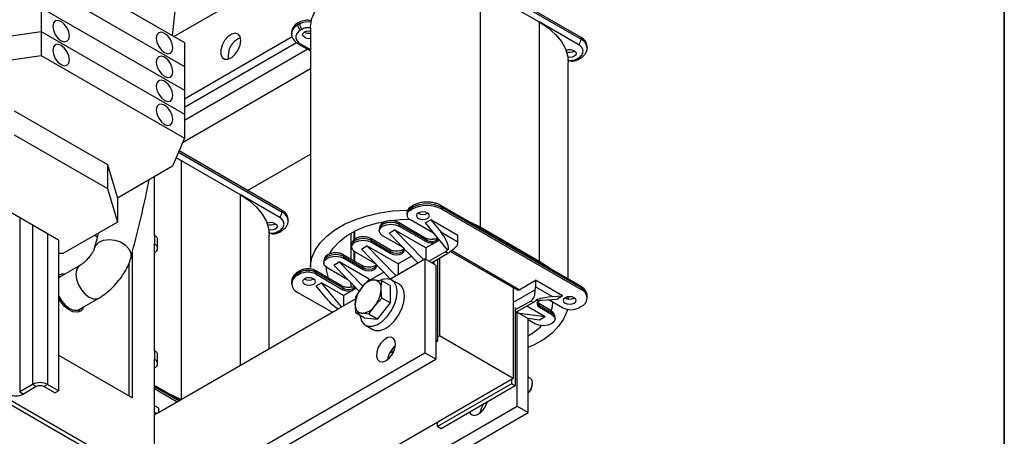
# Model space of a CAD drawing. Header units: millimetres. Extents: x 5 to 414, y 6 to 290.
# Tile 35 of 37: x 376 to 414, y 152 to 168. Entities that reach past the tile are written whole.
import ezdxf

# ---------------------------------------------------------------- set-up
doc = ezdxf.new("R2010")
doc.units = ezdxf.units.MM
doc.layers.add('SLD-0', color=7, linetype='Continuous')

msp = doc.modelspace()

# ---------------------------------------------------------------- linework, layer by layer
at = {"color": 7, "linetype": 'Continuous', "lineweight": 25}
for p, q in [((377.1539, 170.3047), (382.6269, 167.1452)), ((382.2287, 167.3751), (387.6544, 170.5073)), ((397.8085, 167.331), (392.4769, 170.4088)), ((392.4769, 170.3435), (397.8085, 167.2656)), ((377.1539, 169.3902), (382.6269, 166.2307)), ((393.9406, 169.2372), (393.9406, 160.092)), ((393.9406, 169.2372), (396.2034, 167.931)), ((377.1539, 168.4757), (377.1539, 167.5612)), ((377.1539, 168.4757), (382.6269, 165.3162)), ((387.0322, 167.9188), (386.9615, 167.878)), ((386.9615, 167.8126), (386.9615, 167.878)), ((386.9615, 167.8126), (387.0322, 167.8535)), ((387.0322, 167.8535), (387.0322, 167.9188)), ((387.1453, 167.6575), (387.0746, 167.6167)), ((387.4536, 167.6861), (387.4536, 158.5408)), ((396.2034, 167.931), (396.2034, 158.7857)), ((397.6954, 167.0697), (396.2034, 167.931)), ((375.2871, 167.2999), (377.1539, 167.5612)), ((377.1539, 167.5612), (382.6269, 164.4017)), ((377.1539, 167.5612), (377.1539, 166.6466)), ((382.6269, 164.9921), (386.7504, 167.3725)), ((386.7272, 167.5514), (386.7272, 167.4861)), ((386.7272, 167.4861), (386.7274, 167.4963)), ((387.2231, 167.5391), (387.2163, 167.5432)), ((397.8085, 167.2656), (397.8085, 167.331)), ((382.6269, 167.1452), (382.6269, 166.2307)), ((382.6269, 164.6655), (386.9169, 167.142)), ((386.9946, 167.0863), (387.4536, 166.8213)), ((387.0746, 167.0942), (387.4536, 166.8754)), ((398.0428, 166.9391), (398.0426, 166.9289)), ((398.0428, 166.9391), (398.0428, 167.0044)), ((375.2871, 166.3854), (377.1539, 166.6466)), ((377.1539, 166.6466), (382.6269, 163.4871)), ((382.6269, 164.1757), (387.3317, 166.8917)), ((397.6247, 166.5064), (397.6954, 166.5472)), ((397.7046, 166.4984), (397.7754, 166.5393)), ((382.556, 163.3182), (387.4536, 166.1455)), ((382.6269, 166.2307), (382.6269, 165.3162)), ((397.3164, 158.0993), (397.3164, 166.3798)), ((382.6269, 165.3162), (382.6269, 164.4017)), ((376.1215, 164.5321), (379.6854, 162.4748)), ((382.6269, 164.4017), (382.6269, 163.4871)), ((376.1215, 163.6176), (379.6854, 161.5603)), ((382.6269, 163.4871), (382.1744, 162.4095)), ((382.4015, 162.9504), (386.3675, 160.6609)), ((386.3675, 160.7262), (382.4236, 163.003)), ((385.0452, 161.4896), (387.4536, 162.8799)), ((379.6854, 162.4748), (379.6854, 161.5603)), ((379.6854, 162.4748), (380.0672, 161.193)), ((382.1744, 162.4095), (380.0672, 161.193)), ((382.3108, 162.7343), (382.4996, 162.6325)), ((382.4996, 162.6325), (382.3132, 162.7401)), ((382.4996, 162.6325), (382.4996, 153.4872)), ((382.4996, 162.6325), (384.7624, 161.3262)), ((381.4885, 159.761), (381.4885, 162.0135)), ((377.8115, 159.5886), (373.6749, 161.9766)), ((379.6854, 161.5603), (380.0672, 160.2785)), ((386.2544, 160.4649), (384.7624, 161.3262)), ((384.7624, 161.3262), (384.7624, 154.7934)), ((380.0672, 161.193), (380.0672, 160.2785)), ((391.3787, 160.9122), (391.308, 160.8714)), ((397.7754, 157.8344), (392.4438, 160.9122)), ((386.3675, 160.6609), (386.3675, 160.7262)), ((391.143, 160.6145), (391.143, 160.5491)), ((391.3455, 160.839), (391.2748, 160.7981)), ((391.2748, 160.7981), (391.2748, 160.7328)), ((391.2748, 160.7328), (391.3455, 160.7736)), ((391.3455, 160.839), (391.3455, 160.7736)), ((392.4769, 160.839), (392.4769, 160.7736)), ((397.8085, 157.7611), (392.4769, 160.839)), ((392.4769, 160.7736), (397.8085, 157.6958)), ((376.3266, 160.4459), (376.3266, 153.7829)), ((376.8216, 160.1601), (376.8216, 154.0686)), ((380.0672, 160.2785), (378.0024, 159.0866)), ((386.6018, 160.3343), (386.6016, 160.3241)), ((386.6018, 160.3343), (386.6018, 160.3997)), ((391.8427, 159.6672), (390.8174, 160.2591)), ((390.8506, 160.1205), (390.8506, 160.1858)), ((390.8506, 160.1858), (391.8759, 159.5939)), ((390.8506, 160.1205), (391.8759, 159.5286)), ((392.1592, 159.8549), (391.2748, 160.3654)), ((391.8405, 160.243), (392.0527, 160.3654)), ((391.8405, 160.243), (392.682, 159.2183)), ((393.0921, 159.7654), (392.0527, 160.3654)), ((392.0527, 160.3654), (392.4351, 159.8997)), ((377.3873, 159.8336), (377.3873, 154.0686)), ((379.1981, 159.7768), (379.2979, 159.7192)), ((381.4885, 159.761), (381.4885, 159.4344)), ((385.8754, 155.436), (385.8754, 159.7751)), ((386.1837, 159.9016), (386.2544, 159.9424)), ((386.2637, 159.8937), (386.3344, 159.9345)), ((388.9909, 159.8471), (388.9909, 158.8643)), ((389.1172, 159.9161), (389.1172, 159.5911)), ((389.1464, 159.619), (389.1464, 159.9311)), ((390.0824, 160.0021), (390.0824, 159.9368)), ((390.9566, 159.3245), (390.2142, 159.7531)), ((390.4617, 159.8552), (390.6738, 159.9776)), ((391.5652, 158.7205), (390.4617, 159.8552)), ((391.8688, 159.2878), (390.6738, 159.9776)), ((391.7773, 158.843), (390.6738, 159.9776)), ((392.4351, 159.8997), (393.0921, 159.5204)), ((393.0921, 159.5204), (393.0921, 159.7654)), ((393.9406, 160.092), (396.2034, 158.7857)), ((377.8115, 159.5886), (377.8115, 153.8237)), ((381.4885, 155.3517), (381.4885, 159.4344)), ((381.6056, 159.2711), (381.6056, 159.5978)), ((389.0217, 159.3898), (389.0217, 159.3245)), ((389.401, 159.2429), (389.6131, 159.3653)), ((390.8081, 158.6755), (389.6131, 159.3653)), ((390.7166, 158.2307), (389.6131, 159.3653)), ((390.4992, 159.2182), (389.7568, 159.6468)), ((389.7899, 159.5082), (389.7899, 159.5735)), ((389.7899, 159.5735), (390.5324, 159.1449)), ((389.7899, 159.5082), (390.5324, 159.0796)), ((392.2388, 159.5013), (391.8688, 159.2878)), ((391.8759, 159.5939), (391.8759, 159.5286)), ((392.153, 159.6134), (392.1136, 159.6052)), ((392.2812, 159.6209), (392.153, 159.6134)), ((392.3474, 159.5641), (392.2388, 159.5013)), ((392.286, 159.7005), (392.286, 159.6326)), ((392.3817, 159.5839), (392.3474, 159.5641)), ((377.8115, 159.0866), (378.0024, 159.0866)), ((380.6399, 153.5553), (380.6399, 159.1077)), ((389.4386, 158.6059), (388.6961, 159.0345)), ((389.1172, 159.1645), (389.1172, 158.7914)), ((389.1464, 158.7745), (389.1464, 159.145)), ((389.896, 158.7122), (389.1535, 159.1408)), ((389.401, 159.2429), (390.5045, 158.1082)), ((390.5324, 159.0796), (390.5324, 159.1449)), ((391.8688, 159.2878), (391.8688, 158.8468)), ((391.9819, 158.7815), (392.6113, 159.1448)), ((392.0809, 158.7244), (392.7103, 159.0877)), ((392.7103, 159.0877), (392.6113, 159.1448)), ((392.7346, 159.2486), (392.682, 159.2183)), ((392.8118, 159.1547), (395.3597, 157.6838)), ((395.4397, 157.6917), (392.8522, 159.1854)), ((378.6269, 158.6155), (377.8748, 158.1814)), ((380.4985, 158.6738), (380.4985, 153.6369)), ((387.9611, 158.7775), (387.9611, 158.7122)), ((388.3403, 158.6306), (388.5525, 158.753)), ((388.3403, 158.6306), (389.3141, 157.6292)), ((389.696, 158.0929), (388.5525, 158.753)), ((388.5525, 158.753), (389.4572, 157.8228)), ((388.7292, 158.8959), (388.7292, 158.9612)), ((388.7292, 158.9612), (389.4717, 158.5326)), ((388.7292, 158.8959), (389.4717, 158.4673)), ((390.4828, 158.0957), (391.8264, 158.8713)), ((391.321, 158.9715), (390.8081, 158.6755)), ((390.8081, 158.6755), (390.8081, 158.2835)), ((391.8264, 158.8713), (391.8264, 155.2785)), ((392.2506, 158.6264), (391.8264, 158.8713)), ((392.1729, 158.7774), (392.1729, 158.6713)), ((392.2506, 158.6264), (392.2506, 155.0336)), ((392.3143, 158.8591), (392.3143, 155.7236)), ((392.385, 158.8999), (392.385, 155.9277)), ((387.0322, 158.3489), (386.9615, 158.3081)), ((386.9615, 158.3081), (386.9615, 158.2428)), ((386.9615, 158.2428), (387.0322, 158.2836)), ((387.0653, 158.4222), (386.9946, 158.3814)), ((387.0322, 158.3489), (387.0322, 158.2836)), ((388.6607, 157.8303), (387.6354, 158.4222)), ((387.6686, 158.2836), (387.6686, 158.3489)), ((387.6686, 158.3489), (388.6939, 157.757)), ((387.6686, 158.2836), (388.6939, 157.6917)), ((388.8834, 158.0721), (388.0929, 158.5285)), ((389.4717, 158.4673), (389.4717, 158.5326)), ((390.2604, 158.3592), (389.7475, 158.0632)), ((386.7272, 157.9815), (386.7272, 157.9162)), ((387.5378, 158.0816), (387.52, 158.1326)), ((387.6686, 157.8346), (387.8807, 157.957)), ((388.7222, 157.4713), (387.8807, 157.957)), ((388.6403, 157.032), (387.8807, 157.957)), ((388.9909, 157.9616), (388.9909, 157.7822)), ((389.6905, 158.07), (389.4151, 157.7782)), ((389.6905, 158.07), (389.9101, 158.064)), ((389.9101, 158.064), (390.1855, 158.0257)), ((390.497, 157.8459), (390.1855, 158.0257)), ((390.8414, 157.9003), (390.5586, 158.0635)), ((395.4397, 157.6917), (396.0619, 158.0509)), ((397.1014, 157.4509), (396.0619, 158.0509)), ((396.0619, 158.0509), (396.0619, 157.806)), ((388.2838, 156.8263), (386.9615, 157.5897)), ((388.0511, 157.3688), (387.6686, 157.8346)), ((388.6939, 157.6917), (388.6939, 157.757)), ((389.0568, 157.6644), (388.7222, 157.4713)), ((389.1654, 157.7271), (389.0568, 157.6644)), ((389.1997, 157.7469), (389.1654, 157.7271)), ((389.4151, 157.7782), (389.1955, 157.4543)), ((390.497, 157.8459), (390.497, 157.1859)), ((395.2134, 157.7682), (395.2134, 154.2949)), ((396.0441, 157.6813), (395.2134, 157.2018)), ((396.0619, 157.806), (396.7189, 157.4267)), ((397.8085, 157.7611), (397.8085, 157.6958)), ((378.5967, 156.9308), (379.3488, 157.365)), ((381.4885, 152.9033), (389.1816, 157.3445)), ((388.7222, 157.4713), (388.7222, 157.0793)), ((389.9101, 157.074), (390.1855, 157.3657)), ((390.497, 157.1859), (390.002, 156.5702)), ((390.497, 157.1859), (390.1855, 157.3657)), ((395.8781, 157.2589), (395.2841, 156.916)), ((395.9771, 157.2018), (395.2841, 156.8017)), ((395.9771, 157.2018), (395.8781, 157.2589)), ((396.0734, 157.2769), (396.8893, 157.3284)), ((396.644, 156.8955), (396.1844, 157.1608)), ((397.1014, 157.0018), (396.6418, 157.2672)), ((396.7189, 157.4267), (397.1014, 157.4509)), ((397.1014, 157.4509), (396.8893, 157.3284)), ((397.303, 157.4184), (397.3124, 157.335)), ((397.3164, 157.3344), (397.3164, 157.4204)), ((398.0428, 157.3692), (398.0428, 157.4345)), ((381.6511, 152.9973), (388.5201, 156.9627)), ((388.4946, 156.9775), (388.5202, 156.9627)), ((389.4151, 156.7882), (389.1955, 156.7943)), ((389.5071, 156.6144), (389.1955, 156.7943)), ((389.6905, 156.75), (389.4151, 156.7882)), ((389.6905, 156.75), (389.9101, 157.074)), ((390.002, 156.5702), (389.6905, 156.75)), ((395.2841, 157.0093), (395.2841, 154.0091)), ((395.2841, 156.7854), (395.3619, 156.8303)), ((395.3043, 156.797), (395.2841, 156.7996)), ((395.3619, 153.2375), (395.3619, 156.8303)), ((395.3619, 156.8303), (395.7862, 156.5853)), ((396.4296, 156.6549), (395.4518, 156.7784)), ((396.4296, 156.6549), (395.7297, 157.0589)), ((396.2175, 157.0222), (396.2175, 157.0876)), ((396.2175, 157.0876), (396.6771, 156.8222)), ((396.2175, 157.0222), (396.6771, 156.7569)), ((396.6771, 156.8222), (396.6771, 156.7569)), ((397.8085, 157.0427), (397.7378, 157.0018)), ((389.5071, 156.6144), (390.002, 156.5702)), ((396.2175, 156.5324), (395.7828, 156.5873)), ((395.7862, 152.9926), (395.7862, 156.5853)), ((396.0407, 156.3895), (395.7862, 156.5365)), ((396.4296, 156.6549), (396.2175, 156.5324)), ((396.8089, 156.5732), (396.8089, 156.6385)), ((389.5587, 156.3314), (389.8415, 156.1682)), ((392.3143, 155.7236), (392.2506, 155.7603)), ((392.3143, 155.7236), (392.2506, 155.6868)), ((392.385, 155.9277), (392.3143, 155.8869)), ((395.2134, 154.2949), (392.385, 155.9277)), ((372.8618, 155.2693), (381.4885, 150.2892)), ((374.0073, 144.9918), (391.8264, 155.2785)), ((381.4885, 155.3517), (381.4885, 155.0251)), ((392.2506, 155.0336), (391.8264, 155.2785)), ((381.3329, 150.1994), (372.7062, 155.1795)), ((372.7204, 155.1876), (381.3471, 150.2075)), ((374.4315, 144.7468), (392.2506, 155.0336)), ((377.8115, 155.1881), (380.6399, 153.5553)), ((381.4885, 150.6158), (381.4885, 155.0251)), ((381.6056, 154.8618), (381.6056, 155.1884)), ((395.2134, 154.2949), (380.944, 146.0573)), ((395.1427, 154.0908), (392.3143, 152.458)), ((395.1427, 154.2541), (395.1427, 154.0908)), ((395.2841, 154.0091), (395.1427, 154.0908)), ((395.8547, 154.3133), (395.7862, 154.3529)), ((395.9376, 154.0601), (395.9376, 154.1302)), ((376.8216, 154.0686), (376.3266, 153.7829)), ((376.3266, 153.7829), (376.468, 153.7012)), ((376.963, 153.987), (376.468, 153.7012)), ((376.963, 153.987), (376.8216, 154.0686)), ((377.3873, 154.0686), (377.2458, 153.987)), ((377.6701, 153.742), (377.2458, 153.987)), ((377.8115, 153.8237), (377.3873, 154.0686)), ((377.6701, 153.742), (377.8115, 153.8237)), ((382.4617, 153.4653), (381.4885, 154.0271)), ((382.4148, 153.4382), (381.4885, 153.973)), ((381.4885, 153.9077), (382.3582, 153.4056)), ((395.2841, 154.0091), (392.4557, 152.3763)), ((382.4996, 153.4872), (382.4997, 153.4872)), ((377.5428, 142.9507), (395.3619, 153.2375)), ((377.9671, 142.7058), (395.7862, 152.9926)), ((381.6511, 153.1606), (381.4885, 153.2545)), ((381.4885, 153.0096), (381.5805, 152.9565)), ((381.6511, 152.9972), (381.6511, 153.1606)), ((395.3619, 153.2375), (395.7862, 152.9926)), ((392.3143, 152.458), (392.3143, 152.6213)), ((392.4557, 152.3763), (392.3143, 152.458))]:
    msp.add_line(p, q, dxfattribs=at)
at = {"color": 7, "linetype": 'Continuous', "lineweight": 25, "flags": 128}
for points in [[(387.4536, 167.6861), (387.4558, 167.761), (387.5089, 168.0588), (387.6317, 168.3497), (387.8219, 168.6282), (388.0761, 168.8892), (388.3895, 169.1278), (388.7562, 169.3395), (389.1695, 169.5204), (389.6216, 169.6671), (390.1041, 169.777), (390.608, 169.8479), (391.1239, 169.8785), (391.6422, 169.8683), (392.1533, 169.8174), (392.6477, 169.7268), (393.116, 169.5982), (393.5497, 169.434), (393.9406, 169.2372)], [(377.9105, 167.9491), (377.7887, 167.9914), (377.6855, 167.9714), (377.6165, 167.892), (377.5923, 167.7653), (377.6165, 167.6107), (377.6855, 167.4517), (377.7887, 167.3125), (377.9105, 167.2142), (378.0323, 167.1719), (378.1355, 167.1919), (378.2045, 167.2713), (378.2287, 167.398), (378.2045, 167.5526), (378.1355, 167.7116), (378.0323, 167.8508), (377.9105, 167.9491)], [(396.2034, 167.931), (396.5442, 167.7053), (396.8287, 167.455), (397.0514, 167.1846), (397.2083, 166.8992), (397.2964, 166.6041), (397.3164, 166.3798)], [(381.8703, 167.4922), (381.7485, 167.5345), (381.6453, 167.5145), (381.5763, 167.4351), (381.5521, 167.3085), (381.5763, 167.1539), (381.6453, 166.9948), (381.7485, 166.8556), (381.8703, 166.7573), (381.9921, 166.715), (382.0953, 166.735), (382.1643, 166.8144), (382.1885, 166.9411), (382.1643, 167.0957), (382.0953, 167.2547), (381.9921, 167.3939), (381.8703, 167.4922)], [(384.7907, 167.221), (384.7644, 167.3681), (384.6892, 167.465), (384.5751, 167.4986), (384.4376, 167.4644), (384.2953, 167.367), (384.1674, 167.2196), (384.0711, 167.0421), (384.0195, 166.8583), (384.0195, 166.6933), (384.0711, 166.5692), (384.1674, 166.5028), (384.2953, 166.5031), (384.4376, 166.5701), (384.5751, 166.6946), (384.6892, 166.8599), (384.7644, 167.0436), (384.7907, 167.221)], [(387.2231, 167.3432), (387.1689, 167.39), (387.1499, 167.4452), (387.1689, 167.5005), (387.2231, 167.5473), (387.3042, 167.5786), (387.3999, 167.5896), (387.4536, 167.5862)], [(377.9105, 167.0346), (377.7887, 167.0769), (377.6855, 167.0568), (377.6165, 166.9774), (377.5923, 166.8508), (377.6165, 166.6962), (377.6855, 166.5372), (377.7887, 166.3979), (377.9105, 166.2997), (378.0323, 166.2574), (378.1355, 166.2774), (378.2045, 166.3568), (378.2287, 166.4834), (378.2045, 166.638), (378.1355, 166.7971), (378.0323, 166.9363), (377.9105, 167.0346)], [(381.8703, 166.5777), (381.7485, 166.62), (381.6453, 166.5999), (381.5763, 166.5206), (381.5521, 166.3939), (381.5763, 166.2393), (381.6453, 166.0803), (381.7485, 165.9411), (381.8703, 165.8428), (381.9921, 165.8005), (382.0953, 165.8205), (382.1643, 165.8999), (382.1885, 166.0265), (382.1643, 166.1811), (382.0953, 166.3402), (381.9921, 166.4794), (381.8703, 166.5777)], [(397.5469, 166.8207), (397.6011, 166.7739), (397.6201, 166.7186), (397.6011, 166.6634), (397.5469, 166.6166), (397.4658, 166.5853), (397.3701, 166.5743), (397.3005, 166.58)], [(381.8703, 165.6632), (381.7485, 165.7055), (381.6453, 165.6854), (381.5763, 165.606), (381.5521, 165.4794), (381.5763, 165.3248), (381.6453, 165.1658), (381.7485, 165.0265), (381.8703, 164.9283), (381.9921, 164.8859), (382.0953, 164.906), (382.1643, 164.9854), (382.1885, 165.112), (382.1643, 165.2666), (382.0953, 165.4256), (381.9921, 165.5649), (381.8703, 165.6632)], [(381.8703, 164.7486), (381.7485, 164.791), (381.6453, 164.7709), (381.5763, 164.6915), (381.5521, 164.5649), (381.5763, 164.4103), (381.6453, 164.2513), (381.7485, 164.112), (381.8703, 164.0137), (381.9921, 163.9714), (382.0953, 163.9915), (382.1643, 164.0709), (382.1885, 164.1975), (382.1643, 164.3521), (382.0953, 164.5111), (381.9921, 164.6504), (381.8703, 164.7486)], [(384.7624, 161.3262), (385.1032, 161.1006), (385.3877, 160.8502), (385.6104, 160.5798), (385.7673, 160.2945), (385.8555, 159.9994), (385.8754, 159.7751)], [(387.4536, 158.5408), (387.4558, 158.6157), (387.5089, 158.9135), (387.6317, 159.2044), (387.8219, 159.483), (388.0761, 159.7439), (388.3895, 159.9825), (388.7562, 160.1942), (389.1695, 160.3751), (389.6216, 160.5219), (390.1041, 160.6317), (390.608, 160.7026), (391.1239, 160.7332), (391.1661, 160.7339)], [(391.9324, 160.6226), (391.8513, 160.6539), (391.7557, 160.6649), (391.66, 160.6539), (391.5789, 160.6226), (391.5247, 160.5758), (391.5057, 160.5206), (391.5247, 160.4653), (391.5789, 160.4185), (391.66, 160.3872), (391.7557, 160.3762), (391.8513, 160.3872), (391.9324, 160.4185), (391.9866, 160.4653), (392.0057, 160.5206), (391.9866, 160.5758), (391.9324, 160.6226)], [(386.1059, 160.2159), (386.1601, 160.1691), (386.1791, 160.1139), (386.1601, 160.0587), (386.1059, 160.0118), (386.0248, 159.9805), (385.9291, 159.9696), (385.8595, 159.9753)], [(388.1936, 159.0811), (388.3206, 159.2795), (388.5441, 159.5236), (388.8281, 159.7458), (389.1663, 159.941), (389.5511, 160.105), (389.974, 160.234), (390.4254, 160.3252), (390.8953, 160.3765), (391.2399, 160.3881)], [(390.8506, 160.1858), (390.7046, 160.2422), (390.5324, 160.2619), (390.3602, 160.2422), (390.2142, 160.1858), (390.1166, 160.1016), (390.0824, 160.0021)], [(390.2142, 159.7531), (390.1166, 159.8374), (390.0824, 159.9368), (390.1166, 160.0362), (390.2142, 160.1205), (390.3602, 160.1768), (390.5324, 160.1966), (390.7046, 160.1768), (390.8506, 160.1205)], [(393.4523, 160.33), (393.5497, 160.2888), (393.9406, 160.092)], [(379.1815, 159.2691), (379.2361, 159.386), (379.3605, 159.5051), (379.5358, 159.5829), (379.7446, 159.6117), (379.9666, 159.5889), (380.1801, 159.5165), (380.3641, 159.4017), (380.5006, 159.2558), (380.5763, 159.0929), (380.5837, 158.9292), (380.5768, 158.8974)], [(389.7899, 159.5735), (389.6439, 159.6298), (389.4717, 159.6496), (389.2995, 159.6298), (389.1535, 159.5735), (389.056, 159.4893), (389.0217, 159.3898)], [(389.1535, 159.1408), (389.056, 159.2251), (389.0217, 159.3245), (389.056, 159.4239), (389.1535, 159.5082), (389.2995, 159.5645), (389.4717, 159.5843), (389.6439, 159.5645), (389.7899, 159.5082)], [(392.3474, 159.5641), (392.3685, 159.5897), (392.3722, 159.5956)], [(388.7292, 158.9612), (388.5833, 159.0175), (388.4111, 159.0373), (388.2388, 159.0175), (388.0929, 158.9612), (387.9953, 158.8769), (387.9611, 158.7775)], [(390.5324, 159.0796), (390.6297, 159.0421), (390.7445, 159.0289), (390.8593, 159.0421), (390.9566, 159.0796), (391.0217, 159.1358), (391.0445, 159.2021), (391.0217, 159.2683), (390.9566, 159.3245)], [(390.5324, 159.1449), (390.6297, 159.1074), (390.7445, 159.0942), (390.8593, 159.1074), (390.9566, 159.1449), (391.0217, 159.2011), (391.0391, 159.2347)], [(378.6267, 158.6154), (378.5748, 158.5752), (378.5023, 158.4527), (378.4773, 158.2849), (378.5023, 158.0884), (378.5748, 157.8822), (378.6877, 157.6865), (378.8301, 157.5207), (378.9878, 157.4007), (379.1456, 157.3385), (379.2879, 157.3401), (379.349, 157.3651)], [(388.0929, 158.5285), (387.9953, 158.6128), (387.9611, 158.7122), (387.9953, 158.8116), (388.0929, 158.8959), (388.2388, 158.9522), (388.4111, 158.972), (388.5833, 158.9522), (388.7292, 158.8959)], [(389.4717, 158.4673), (389.569, 158.4297), (389.6838, 158.4166), (389.7986, 158.4297), (389.896, 158.4673), (389.961, 158.5235), (389.9838, 158.5898), (389.961, 158.656), (389.896, 158.7122)], [(389.4717, 158.5326), (389.569, 158.4951), (389.6838, 158.4819), (389.7986, 158.4951), (389.896, 158.5326), (389.961, 158.5888), (389.9785, 158.6224)], [(396.2034, 158.7857), (396.5442, 158.5601), (396.6157, 158.5038)], [(377.8115, 158.2035), (377.8877, 158.2018), (377.9057, 158.1992)], [(377.8748, 158.1814), (377.8228, 158.141), (377.8115, 158.1289)], [(387.2231, 157.904), (387.3042, 157.8727), (387.3999, 157.8617), (387.4956, 157.8727), (387.5767, 157.904), (387.6309, 157.9508), (387.6499, 158.006), (387.6309, 158.0612), (387.5767, 158.1081), (387.4956, 158.1394), (387.3999, 158.1503), (387.3042, 158.1394), (387.2231, 158.1081), (387.1689, 158.0612), (387.1499, 158.006), (387.1689, 157.9508), (387.2231, 157.904)], [(389.3558, 156.7017), (389.3583, 156.6804), (389.4106, 156.4966), (389.511, 156.3648), (389.652, 156.2947), (389.8231, 156.2916), (390.0117, 156.3557), (390.2038, 156.4822), (390.3852, 156.6618), (390.5423, 156.881), (390.6635, 157.1238), (390.7399, 157.372), (390.7657, 157.6073), (390.7391, 157.8122), (390.6621, 157.9715), (390.5402, 158.0734), (390.3827, 158.1103), (390.2011, 158.0795), (390.129, 158.0506)], [(389.8415, 156.1682), (389.9348, 156.1315), (390.106, 156.1283), (390.2946, 156.1924), (390.4867, 156.3189), (390.668, 156.4985), (390.8251, 156.7178), (390.9463, 156.9605), (391.0227, 157.2087), (391.0486, 157.444), (391.022, 157.6489), (390.9449, 157.8082), (390.8414, 157.9003)], [(389.1895, 157.7574), (389.1865, 157.7528), (389.1654, 157.7271)], [(377.8115, 157.4732), (377.8228, 157.448), (377.9357, 157.2524), (378.078, 157.0865), (378.2358, 156.9666), (378.3935, 156.9044), (378.5359, 156.906), (378.5967, 156.9308)], [(378.7691, 157.0303), (378.7454, 156.9785), (378.6505, 156.8724), (378.5186, 156.8271), (378.3617, 156.8466), (378.1935, 156.9291), (378.0291, 157.0673), (377.8831, 157.249), (377.8115, 157.369)], [(396.2634, 157.2889), (396.2175, 157.2672), (396.1525, 157.211), (396.1296, 157.1447), (396.1525, 157.0784), (396.2175, 157.0222)], [(396.135, 157.1774), (396.1525, 157.1438), (396.2175, 157.0876)], [(396.6418, 157.2672), (396.5444, 157.3047), (396.538, 157.3062)], [(396.7164, 157.2346), (396.6962, 157.0277), (396.6518, 156.8655)], [(397.5469, 157.3815), (397.4658, 157.4128), (397.3701, 157.4237), (397.2744, 157.4128), (397.1933, 157.3815), (397.1391, 157.3346), (397.1201, 157.2794), (397.1391, 157.2242), (397.1933, 157.1774), (397.2744, 157.1461), (397.3701, 157.1351), (397.4658, 157.1461), (397.5469, 157.1774), (397.6011, 157.2242), (397.6201, 157.2794), (397.6011, 157.3346), (397.5469, 157.3815)], [(378.6276, 156.9487), (378.604, 156.8968), (378.5587, 156.8334)], [(397.2815, 156.9383), (397.2611, 156.8618), (397.1383, 156.5709), (396.948, 156.2924), (396.6939, 156.0314), (396.3805, 155.7928), (396.0137, 155.5811), (395.7862, 155.4752)], [(396.6771, 156.7569), (396.7747, 156.6726), (396.8089, 156.5732), (396.7747, 156.4738), (396.6771, 156.3895), (396.5311, 156.3332), (396.3589, 156.3134), (396.1867, 156.3332), (396.0407, 156.3895)], [(396.8089, 156.6385), (396.7747, 156.738), (396.6771, 156.8222)], [(390.3415, 154.9765), (390.4743, 155.0819), (390.5892, 155.2304), (390.6706, 155.4019), (390.7076, 155.5733), (390.6951, 155.7215), (390.6349, 155.8264), (390.535, 155.8739), (390.409, 155.8575), (390.2739, 155.7795), (390.1479, 155.6504), (390.048, 155.4876), (389.9878, 155.3132), (389.9753, 155.1506), (390.0123, 155.0219), (390.0937, 154.9443), (390.2086, 154.9285), (390.3415, 154.9765)], [(390.6117, 155.2692), (390.5186, 155.2917), (390.5031, 155.3019)], [(390.6, 155.2693), (390.5865, 155.2947), (390.5623, 155.3925)], [(395.8547, 154.3133), (395.8547, 154.3133), (395.916, 154.2428), (395.9376, 154.1302), (395.916, 153.9928), (395.8547, 153.8514), (395.7862, 153.7536)], [(382.0113, 153.7253), (382.1087, 153.684), (382.4996, 153.4872)], [(393.5376, 153.0009), (393.6053, 152.9172), (393.7131, 152.8854), (393.8431, 152.9177), (393.9776, 153.0098), (394.0986, 153.1492), (394.1896, 153.3171), (394.2164, 153.3927)]]:
    msp.add_lwpolyline(points, dxfattribs=at)
at = {"color": 7, "linetype": 'Continuous', "lineweight": 25}
for centre, radius, start, end in [((387.1275, 167.5115), 0.4024, 114.37466, 174.3052), ((387.1303, 167.4429), 0.4064, 114.53795, 172.45367), ((387.2071, 167.8238), 0.2459, 182.60548, 237.39452), ((387.3507, 167.3019), 0.6942, 78.55535, 117.30694), ((387.3502, 167.2378), 0.6929, 79.60724, 117.31622), ((387.2778, 167.8646), 0.2459, 182.60548, 237.39452), ((385.0471, 166.624), 0.7491, 110.97134, 189.03404), ((387.3997, 167.8832), 0.3868, 242.83139, 278.01188), ((387.3997, 167.6873), 0.3868, 242.83139, 278.01188), ((397.6424, 166.9645), 0.4024, 5.6948, 65.62534), ((387.0276, 167.1602), 0.081, 246.99202, 305.50346), ((397.5629, 167.2768), 0.2459, 302.60548, 357.39452), ((397.6424, 166.8992), 0.4024, 5.6948, 65.62534), ((397.3687, 166.4717), 0.3918, 62.94879, 110.38653), ((397.3693, 167.1478), 0.379, 251.65319, 299.10488), ((397.7424, 166.613), 0.0809, 234.47392, 293.26377), ((397.6717, 166.5722), 0.0809, 234.46509, 293.36391), ((391.3532, 160.8068), 0.0789, 125.01333, 186.29885), ((391.4235, 160.8477), 0.0785, 123.95942, 186.3945), ((391.9112, 159.7472), 1.2296, 62.60967, 117.39033), ((391.9112, 159.6819), 1.2296, 62.60967, 117.39033), ((392.399, 160.8477), 0.0784, 353.58215, 56.30067), ((386.1219, 160.6721), 0.2459, 302.60548, 357.39452), ((386.2015, 160.3597), 0.4024, 5.6948, 65.62534), ((386.2015, 160.2944), 0.4024, 5.6948, 65.62534), ((391.3682, 160.592), 0.2263, 114.37466, 174.3052), ((391.3446, 160.5491), 0.1965, 110.78342, 249.21658), ((391.7557, 160.9307), 0.3621, 239.54613, 300.45387), ((385.9277, 159.867), 0.3918, 62.94879, 110.38653), ((385.9283, 160.543), 0.379, 251.65319, 299.10488), ((390.7725, 160.1946), 0.0786, 353.63406, 55.72409), ((381.4054, 159.5778), 0.2012, 5.6948, 65.62534), ((386.2307, 159.9674), 0.0809, 234.46509, 293.36391), ((386.3014, 160.0083), 0.0809, 234.47392, 293.26377), ((381.4265, 159.2711), 0.1746, 290.78342, 69.21658), ((389.7118, 159.5822), 0.0786, 353.63406, 55.72409), ((391.7998, 159.6036), 0.0767, 352.74417, 55.94365), ((392.0855, 159.9623), 0.4238, 240.35248, 307.88072), ((392.0898, 159.9474), 0.4703, 242.93873, 288.46514), ((392.2494, 159.6407), 0.0375, 328.12539, 347.45313), ((392.6143, 159.5254), 0.4778, 344.26059, 359.40381), ((388.6511, 158.9699), 0.0786, 353.63406, 55.72409), ((390.454, 159.1536), 0.0789, 353.70115, 54.98667), ((392.3534, 159.576), 0.5024, 300.87366, 319.33508), ((389.3933, 158.5413), 0.0789, 353.70115, 54.98667), ((377.9867, 157.9737), 0.3131, 78.87262, 124.03464), ((387.1275, 157.9416), 0.4024, 114.37466, 174.3052), ((387.0854, 157.9162), 0.3493, 110.78342, 249.21658), ((387.0399, 158.3168), 0.0789, 125.01333, 186.29885), ((387.1102, 158.3577), 0.0785, 124.06107, 186.38534), ((387.3504, 157.7348), 0.6917, 62.60967, 117.39033), ((387.3504, 157.6695), 0.6917, 62.60967, 117.39033), ((387.5905, 158.3576), 0.0786, 353.63406, 55.72409), ((389.1686, 158.5452), 1.115, 180.22332, 201.53695), ((387.3999, 158.4162), 0.3621, 239.54613, 300.45387), ((389.9483, 157.4262), 0.6389, 93.42954, 146.56509), ((389.8538, 157.7613), 0.3078, 350.74812, 79.45322), ((388.6155, 157.7657), 0.0789, 353.70115, 54.98667), ((388.9038, 158.1278), 0.4261, 240.48576, 306.99575), ((388.9078, 158.1105), 0.4703, 242.93873, 288.46514), ((390.2409, 157.0909), 1.0744, 140.22793, 177.36071), ((389.0843, 157.7613), 1.0744, 320.22793, 357.36071), ((395.3928, 157.7571), 0.0805, 245.69288, 305.61758), ((395.5842, 157.8109), 0.4778, 344.26059, 359.40381), ((397.7301, 157.7698), 0.0789, 353.70115, 54.98667), ((397.6424, 157.3946), 0.4024, 5.6948, 65.62534), ((397.6846, 157.3692), 0.3493, 290.78342, 69.21658), ((389.4715, 157.0909), 0.3078, 170.74812, 259.45322), ((395.7193, 157.633), 0.5024, 300.87366, 319.33508), ((396.137, 157.0954), 0.0809, 354.46782, 53.2963), ((397.3701, 157.6896), 0.3621, 239.54613, 300.45387), ((389.3769, 157.426), 0.6389, 273.42954, 326.56509), ((396.5987, 156.8309), 0.0789, 353.70115, 54.98667), ((397.4196, 157.616), 0.6917, 242.60967, 297.39033), ((394.5944, 158.0324), 2.4147, 299.57552, 314.70506), ((381.4054, 155.1685), 0.2012, 5.6948, 65.62534), ((391.2258, 154.8906), 0.8324, 128.82577, 171.17961), ((381.4265, 154.8618), 0.1746, 290.78342, 69.21658), ((377.1044, 153.5227), 0.6148, 62.60967, 117.39033), ((377.1044, 153.714), 0.3074, 62.60967, 117.39033), ((395.4434, 154.0865), 0.4949, 313.84136, 356.94011), ((376.1852, 154.2471), 0.6148, 242.60967, 297.39033), ((394.7632, 152.8468), 0.8347, 146.61946, 171.00996)]:
    msp.add_arc(centre, radius, start, end, dxfattribs=at)
for centre, major_axis, ratio, start_param, end_param in [((392.1523, 159.7364), (-0.5307, 0.6062), 0.398878, 3.5138065, 4.633576), ((392.8626, 159.3264), (0.3141, 0.2791), 0.2415771, 4.0070123, 5.2202376), ((395.7258, 157.6734), (-0.0763, 0.4423), 0.7055487, 3.395666, 4.6088912), ((388.3339, 157.5321), (-0.5307, 0.6062), 0.398878, 1.4919833, 2.2774628), ((396.4361, 157.2634), (0.5827, 0.1124), 0.2105821, 1.0237972, 2.1435667)]:
    msp.add_ellipse(centre, major_axis=major_axis, ratio=ratio, start_param=start_param, end_param=end_param, dxfattribs=at)
for points, knots in [([(382.1687, 167.4097), (382.2061, 167.7195), (382.3151, 168.6232), (382.4475, 170.1552), (382.5691, 172.0019), (382.6424, 173.8463), (382.6668, 175.2397), (382.6682, 176.0057), (382.6685, 176.1653)], [0, 0, 0, 0, 0.1105526, 0.3224817, 0.5344178, 0.7463564, 0.9471548, 1, 1, 1, 1]), ([(387.4661, 167.6926), (387.4659, 167.6926), (387.4495, 167.6991), (387.4088, 167.7034), (387.3506, 167.7079), (387.2912, 167.7041), (387.218, 167.6914), (387.1739, 167.6708), (387.1453, 167.6575)], [0, 0, 0, 0, 0.001721, 0.1725647, 0.3437184, 0.5145623, 0.6857161, 1, 1, 1, 1]), ([(386.734, 167.4992), (386.7324, 167.4694), (386.7282, 167.3903), (386.7854, 167.2705), (386.876, 167.1616), (386.96, 167.1108), (386.9972, 167.0883)], [0, 0, 0, 0, 0.1783171, 0.4731687, 0.7659781, 1, 1, 1, 1]), ([(387.0746, 167.6167), (387.0238, 167.5803), (386.9453, 167.5242), (386.8962, 167.4308), (386.8827, 167.3554), (386.8962, 167.2801), (386.9453, 167.1867), (387.0238, 167.1305), (387.0746, 167.0942)], [0, 0, 0, 0, 0.2394429, 0.369668, 0.5, 0.630225, 0.7605571, 1, 1, 1, 1]), ([(397.6954, 166.5472), (397.7462, 166.5835), (397.8247, 166.6397), (397.8738, 166.7331), (397.8873, 166.8084), (397.8738, 166.8838), (397.8247, 166.9772), (397.7462, 167.0333), (397.6954, 167.0697)], [0, 0, 0, 0, 0.2394429, 0.369668, 0.5, 0.630225, 0.7605571, 1, 1, 1, 1]), ([(397.7734, 166.5408), (397.7852, 166.5469), (397.8388, 166.5744), (397.9164, 166.6413), (397.996, 166.7446), (398.0406, 166.8449), (398.0371, 166.9075), (398.036, 166.9259)], [0, 0, 0, 0, 0.073968, 0.3344802, 0.6036652, 0.8834862, 1, 1, 1, 1]), ([(397.2844, 166.4789), (397.2909, 166.4762), (397.3134, 166.4666), (397.3608, 166.4601), (397.4195, 166.456), (397.4787, 166.4597), (397.552, 166.4725), (397.5961, 166.4931), (397.6247, 166.5064)], [0, 0, 0, 0, 0.0654999, 0.2254286, 0.3856474, 0.5455763, 0.7057953, 1, 1, 1, 1]), ([(397.4196, 166.428), (397.4777, 166.4325), (397.5581, 166.4387), (397.6511, 166.4696), (397.6855, 166.4903), (397.7026, 166.5005)], [0, 0, 0, 0, 0.5680735, 0.7867407, 1, 1, 1, 1]), ([(380.5768, 158.8976), (380.6507, 159.1817), (380.8645, 160.0044), (381.1024, 161.0005), (381.2472, 161.7281), (381.2801, 161.8932)], [0, 0, 0, 0, 0.2896108, 0.8387403, 1, 1, 1, 1]), ([(391.3101, 160.8694), (391.2977, 160.8631), (391.2546, 160.841), (391.1978, 160.782), (391.1488, 160.7002), (391.148, 160.6404), (391.1477, 160.6158)], [0, 0, 0, 0, 0.1253899, 0.4387044, 0.7702676, 1, 1, 1, 1]), ([(391.9112, 161.0419), (391.8321, 161.0379), (391.7226, 161.0323), (391.5741, 160.9964), (391.4713, 160.9625), (391.4072, 160.9258), (391.3807, 160.9107)], [0, 0, 0, 0, 0.407127, 0.5634384, 0.8195314, 1, 1, 1, 1]), ([(392.4412, 160.9102), (392.4318, 160.9167), (392.3881, 160.9472), (392.2966, 160.9809), (392.1698, 161.0175), (392.0417, 161.0381), (391.9521, 161.0407), (391.9112, 161.0419)], [0, 0, 0, 0, 0.0689275, 0.3233723, 0.5374688, 0.7886588, 1, 1, 1, 1]), ([(386.2544, 159.9424), (386.3052, 159.9788), (386.3837, 160.0349), (386.4328, 160.1283), (386.4463, 160.2037), (386.4328, 160.279), (386.3837, 160.3724), (386.3052, 160.4286), (386.2544, 160.4649)], [0, 0, 0, 0, 0.2394429, 0.369668, 0.5, 0.630225, 0.7605571, 1, 1, 1, 1]), ([(386.3324, 159.9361), (386.3443, 159.9422), (386.3978, 159.9696), (386.4755, 160.0365), (386.555, 160.1399), (386.5997, 160.2402), (386.5961, 160.3028), (386.595, 160.3212)], [0, 0, 0, 0, 0.073968, 0.3344802, 0.6036652, 0.8834862, 1, 1, 1, 1]), ([(390.5324, 160.3296), (390.4741, 160.3253), (390.3933, 160.3195), (390.2881, 160.2823), (390.2096, 160.24), (390.1365, 160.1704), (390.0881, 160.0875), (390.0873, 160.0273), (390.087, 160.0025)], [0, 0, 0, 0, 0.26102404, 0.36149944, 0.52704718, 0.69585397, 0.87449273, 1, 1, 1, 1]), ([(390.8158, 160.2575), (390.8036, 160.265), (390.7663, 160.288), (390.6726, 160.3191), (390.5862, 160.3256), (390.5324, 160.3296)], [0, 0, 0, 0, 0.1540766, 0.47260901, 1, 1, 1, 1]), ([(379.3327, 159.8624), (379.314, 159.7843), (379.266, 159.5842), (379.2135, 159.3883), (379.1815, 159.2689)], [0, 0, 0, 0, 0.3904347, 1, 1, 1, 1]), ([(385.8434, 159.8742), (385.8499, 159.8714), (385.8724, 159.8619), (385.9198, 159.8554), (385.9785, 159.8513), (386.0377, 159.855), (386.111, 159.8678), (386.1551, 159.8883), (386.1837, 159.9016)], [0, 0, 0, 0, 0.0654999, 0.2254286, 0.3856474, 0.5455763, 0.7057953, 1, 1, 1, 1]), ([(385.9786, 159.8232), (386.0367, 159.8277), (386.1171, 159.8339), (386.2101, 159.8649), (386.2446, 159.8855), (386.2616, 159.8957)], [0, 0, 0, 0, 0.5680735, 0.7867407, 1, 1, 1, 1]), ([(389.4717, 159.7173), (389.4134, 159.713), (389.3327, 159.7072), (389.2275, 159.67), (389.1489, 159.6277), (389.0758, 159.5581), (389.0274, 159.4752), (389.0266, 159.415), (389.0263, 159.3902)], [0, 0, 0, 0, 0.261024, 0.3614994, 0.5270472, 0.695854, 0.8744927, 1, 1, 1, 1]), ([(389.7551, 159.6452), (389.7429, 159.6527), (389.7056, 159.6757), (389.6119, 159.7068), (389.5255, 159.7132), (389.4717, 159.7173)], [0, 0, 0, 0, 0.1540766, 0.472609, 1, 1, 1, 1]), ([(392.088, 159.6109), (392.0481, 159.6129), (391.9926, 159.6158), (391.922, 159.6331), (391.8764, 159.6488), (391.8533, 159.6621), (391.8441, 159.6674)], [0, 0, 0, 0, 0.416848, 0.5798645, 0.8326078, 1, 1, 1, 1]), ([(392.0439, 159.6011), (392.0644, 159.611), (392.1082, 159.6321), (392.1896, 159.6393), (392.2479, 159.6352), (392.286, 159.6326)], [0, 0, 0, 0, 0.2345644, 0.4996044, 1, 1, 1, 1]), ([(392.3254, 159.6525), (392.3253, 159.6524), (392.3174, 159.6452), (392.3063, 159.6344), (392.291, 159.6245), (392.2845, 159.6221), (392.2812, 159.6209)], [0, 0, 0, 0, 0.004504, 0.5477856, 0.7785675, 1, 1, 1, 1]), ([(392.286, 159.6326), (392.2874, 159.6328), (392.2901, 159.6333), (392.295, 159.6363), (392.3, 159.6407), (392.308, 159.6498), (392.3135, 159.6569), (392.3175, 159.6621)], [0, 0, 0, 0, 0.1249416, 0.2504734, 0.3903761, 0.5548569, 1, 1, 1, 1]), ([(379.1815, 159.2689), (379.1794, 159.2618), (379.1746, 159.2452), (379.1469, 159.18), (379.0902, 159.0798), (379.0002, 158.9528), (378.8829, 158.8194), (378.7618, 158.708), (378.6739, 158.6436), (378.6375, 158.6219), (378.6269, 158.6155)], [0, 0, 0, 0, 0.0840649, 0.194502, 0.3237651, 0.476165, 0.637757, 0.8022337, 0.9421274, 1, 1, 1, 1]), ([(388.4111, 159.1049), (388.3527, 159.1007), (388.272, 159.0949), (388.1668, 159.0577), (388.0882, 159.0154), (388.0151, 158.9458), (387.9668, 158.8629), (387.966, 158.8027), (387.9657, 158.7779)], [0, 0, 0, 0, 0.261024, 0.3614994, 0.5270472, 0.695854, 0.8744927, 1, 1, 1, 1]), ([(388.6944, 159.0329), (388.6823, 159.0404), (388.645, 159.0634), (388.5512, 159.0945), (388.4649, 159.1009), (388.4111, 159.1049)], [0, 0, 0, 0, 0.1540766, 0.472609, 1, 1, 1, 1]), ([(390.7445, 159.1618), (390.7046, 159.1639), (390.6491, 159.1668), (390.5785, 159.1841), (390.5329, 159.1997), (390.5097, 159.2131), (390.5005, 159.2184)], [0, 0, 0, 0, 0.4167306, 0.5797012, 0.8323733, 1, 1, 1, 1]), ([(391.0435, 159.2651), (391.0438, 159.2657), (391.0447, 159.2671), (391.0275, 159.2416), (390.981, 159.2113), (390.9255, 159.1885), (390.8494, 159.1676), (390.7857, 159.1641), (390.7445, 159.1618)], [0, 0, 0, 0, 0.1271775, 0.3325922, 0.5000853, 0.6341942, 0.7637749, 1, 1, 1, 1]), ([(379.3488, 157.365), (379.3955, 157.3934), (379.5288, 157.4747), (379.7394, 157.6404), (379.9711, 157.8651), (380.178, 158.1114), (380.3554, 158.3745), (380.4943, 158.6374), (380.5504, 158.8142), (380.5768, 158.8976)], [0, 0, 0, 0, 0.0852436, 0.2435117, 0.3965303, 0.5476887, 0.7005149, 0.8587181, 1, 1, 1, 1]), ([(389.6838, 158.5495), (389.6439, 158.5516), (389.5884, 158.5545), (389.5178, 158.5718), (389.4722, 158.5874), (389.4491, 158.6008), (389.4398, 158.6061)], [0, 0, 0, 0, 0.4167306, 0.5797012, 0.8323733, 1, 1, 1, 1]), ([(389.9829, 158.6528), (389.9832, 158.6534), (389.984, 158.6548), (389.9668, 158.6293), (389.9204, 158.599), (389.8648, 158.5762), (389.7888, 158.5553), (389.725, 158.5518), (389.6838, 158.5495)], [0, 0, 0, 0, 0.1271775, 0.3325922, 0.5000853, 0.6341942, 0.7637749, 1, 1, 1, 1]), ([(386.9966, 158.3798), (386.9847, 158.3737), (386.9312, 158.3463), (386.8536, 158.2794), (386.7738, 158.176), (386.7288, 158.0733), (386.7328, 158.0082), (386.734, 157.9874)], [0, 0, 0, 0, 0.0728369, 0.3293658, 0.5944347, 0.8699771, 1, 1, 1, 1]), ([(387.3504, 158.4926), (387.2923, 158.4882), (387.2119, 158.4819), (387.1189, 158.451), (387.0844, 158.4303), (387.0674, 158.4201)], [0, 0, 0, 0, 0.5680735, 0.7867407, 1, 1, 1, 1]), ([(387.6338, 158.4206), (387.6216, 158.4281), (387.5843, 158.4511), (387.4906, 158.4822), (387.4042, 158.4886), (387.3504, 158.4926)], [0, 0, 0, 0, 0.1540766, 0.472609, 1, 1, 1, 1]), ([(390.1576, 157.7118), (390.1607, 157.7935), (390.1649, 157.9018), (390.1814, 158.0013), (390.1855, 158.0257)], [0, 0, 0, 0, 0.754038, 1, 1, 1, 1]), ([(388.906, 157.7739), (388.8661, 157.776), (388.8106, 157.7789), (388.74, 157.7962), (388.6944, 157.8118), (388.6713, 157.8252), (388.662, 157.8305)], [0, 0, 0, 0, 0.4167306, 0.5797012, 0.8323733, 1, 1, 1, 1]), ([(389.0911, 157.8037), (389.089, 157.8028), (389.0706, 157.7951), (389.0098, 157.7801), (388.9467, 157.7764), (388.906, 157.7739)], [0, 0, 0, 0, 0.0429612, 0.3819764, 1, 1, 1, 1]), ([(389.1476, 157.8119), (389.1447, 157.8095), (389.1387, 157.8047), (389.1264, 157.7988), (389.1085, 157.7977), (389.0964, 157.8017), (389.0903, 157.8037), (389.0912, 157.8032), (389.0913, 157.8032)], [0, 0, 0, 0, 0.0873903, 0.1784828, 0.3929523, 0.7843881, 0.9936117, 1, 1, 1, 1]), ([(389.1162, 157.8328), (389.116, 157.8316), (389.1155, 157.8265), (389.1109, 157.8179), (389.1026, 157.8085), (389.095, 157.805), (389.0913, 157.8033)], [0, 0, 0, 0, 0.0927476, 0.3869249, 0.6942879, 1, 1, 1, 1]), ([(390.1855, 157.3657), (390.1849, 157.3694), (390.1679, 157.4881), (390.1627, 157.6017), (390.1576, 157.7118)], [0, 0, 0, 0, 0.0311177, 1, 1, 1, 1]), ([(398.0359, 157.4287), (398.0373, 157.4561), (398.0411, 157.5327), (397.9844, 157.6501), (397.894, 157.759), (397.81, 157.8098), (397.7727, 157.8323)], [0, 0, 0, 0, 0.1660422, 0.4652985, 0.7624821, 1, 1, 1, 1]), ([(389.1677, 157.1403), (389.1708, 157.222), (389.1749, 157.3304), (389.1915, 157.4298), (389.1955, 157.4543)], [0, 0, 0, 0, 0.754038, 1, 1, 1, 1]), ([(389.1955, 156.7943), (389.195, 156.7979), (389.1779, 156.9166), (389.1727, 157.0302), (389.1677, 157.1403)], [0, 0, 0, 0, 0.0311177, 1, 1, 1, 1]), ([(396.1856, 157.1611), (396.181, 157.1635), (396.1617, 157.1734), (396.1424, 157.1913), (396.1296, 157.2086), (396.1298, 157.2098), (396.1298, 157.2104)], [0, 0, 0, 0, 0.091767, 0.3842508, 0.6833161, 1, 1, 1, 1]), ([(396.8043, 156.6382), (396.8057, 156.6488), (396.8119, 156.6987), (396.7699, 156.7867), (396.7069, 156.8589), (396.6555, 156.8867), (396.6423, 156.8939)], [0, 0, 0, 0, 0.1006485, 0.4721903, 0.8639734, 1, 1, 1, 1])]:
    msp.add_open_spline(points, degree=3, knots=knots, dxfattribs=at)
at = {"layer": 'SLD-0', "lineweight": 35}
msp.add_line((414, 6), (414, 288.5), dxfattribs=at)

doc.saveas('drawing.dxf')
